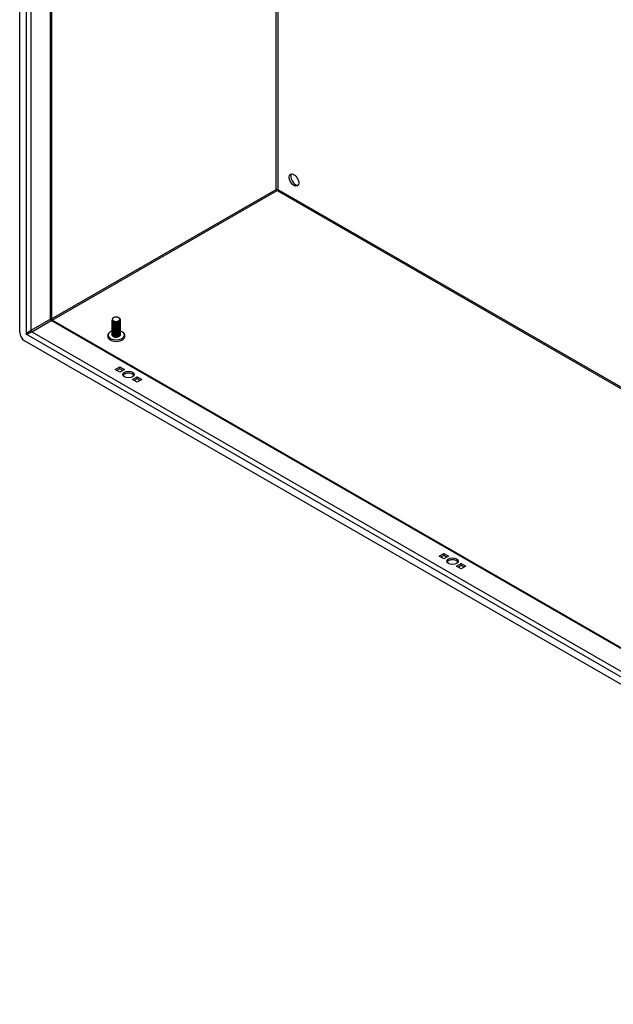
# Model space of a CAD drawing. Header units: inches. Extents: x 19 to 488, y 53 to 230.
# Tile 72 of 121: x 413 to 430, y 177 to 205. Entities that reach past the tile are written whole.
import ezdxf

# ---------------------------------------------------------------- set-up
doc = ezdxf.new("R2010")
doc.units = ezdxf.units.IN
doc.header["$MEASUREMENT"] = 0
doc.layers.add('Visible Edges(ANSI)', color=7, linetype='Continuous', lineweight=25)
doc.layers.add('Visible Tangent Edges(ANSI)', color=7, linetype='Continuous', lineweight=25)

msp = doc.modelspace()

# ---------------------------------------------------------------- linework, layer by layer
at = {"layer": 'Visible Edges(ANSI)'}
for p, q in [((412.614, 196.125), (412.614, 224.398)), ((413.52, 223.795), (413.52, 196.505)), ((419.971, 200.2), (419.971, 200.174)), ((413.535, 196.478), (445.622, 178)), ((415.259, 196.465), (415.259, 196.468)), ((415.448, 196.541), (415.453, 196.538)), ((415.491, 196.481), (415.491, 196.484)), ((415.259, 196.432), (415.259, 196.436)), ((415.259, 196.4), (415.259, 196.403)), ((415.259, 196.368), (415.259, 196.371)), ((415.259, 196.336), (415.259, 196.339)), ((415.259, 196.304), (415.259, 196.307)), ((415.259, 196.272), (415.259, 196.275)), ((415.259, 196.239), (415.259, 196.243)), ((415.259, 196.207), (415.259, 196.21)), ((415.259, 196.175), (415.259, 196.178)), ((415.301, 196.417), (415.288, 196.424)), ((415.301, 196.384), (415.288, 196.392)), ((415.301, 196.352), (415.288, 196.36)), ((415.301, 196.32), (415.288, 196.327)), ((415.301, 196.288), (415.288, 196.295)), ((415.301, 196.256), (415.288, 196.263)), ((415.301, 196.224), (415.288, 196.231)), ((415.301, 196.191), (415.288, 196.199)), ((415.301, 196.449), (415.293, 196.453)), ((415.441, 196.452), (415.44, 196.452)), ((415.453, 196.427), (415.44, 196.42)), ((415.453, 196.395), (415.44, 196.387)), ((415.453, 196.363), (415.44, 196.355)), ((415.453, 196.33), (415.44, 196.323)), ((415.453, 196.298), (415.44, 196.291)), ((415.453, 196.266), (415.44, 196.259)), ((415.453, 196.234), (415.44, 196.226)), ((415.453, 196.202), (415.44, 196.194)), ((415.491, 196.449), (415.491, 196.452)), ((415.491, 196.416), (415.491, 196.42)), ((415.491, 196.384), (415.491, 196.387)), ((415.491, 196.352), (415.491, 196.355)), ((415.491, 196.32), (415.491, 196.323)), ((415.491, 196.288), (415.491, 196.291)), ((415.491, 196.255), (415.491, 196.259)), ((415.491, 196.223), (415.491, 196.226)), ((415.491, 196.191), (415.491, 196.194)), ((415.259, 196.143), (415.259, 196.146)), ((415.259, 196.111), (415.259, 196.114)), ((415.259, 196.078), (415.259, 196.082)), ((415.259, 196.046), (415.259, 196.049)), ((415.301, 196.159), (415.288, 196.166)), ((415.301, 196.127), (415.288, 196.134)), ((415.301, 196.095), (415.288, 196.102)), ((415.301, 196.063), (415.288, 196.07)), ((415.301, 196.03), (415.288, 196.038)), ((415.293, 196.002), (415.288, 196.006)), ((415.453, 196.169), (415.44, 196.162)), ((415.453, 196.137), (415.44, 196.13)), ((415.453, 196.105), (415.44, 196.098)), ((415.453, 196.073), (415.44, 196.066)), ((415.453, 196.041), (415.44, 196.033)), ((415.453, 196.009), (415.441, 196.001)), ((415.491, 196.159), (415.491, 196.162)), ((415.491, 196.127), (415.491, 196.13)), ((415.491, 196.095), (415.491, 196.098)), ((415.491, 196.062), (415.491, 196.066)), ((445.692, 176.916), (412.753, 195.884)), ((415.343, 195.062), (415.476, 195.139)), ((415.476, 194.986), (415.343, 195.062)), ((415.476, 195.083), (415.392, 195.035)), ((415.476, 195.139), (415.608, 195.062)), ((415.476, 195.083), (415.476, 195.139)), ((415.56, 195.035), (415.476, 195.083)), ((415.608, 195.062), (415.476, 194.986)), ((415.838, 194.777), (415.971, 194.854)), ((415.971, 194.701), (415.838, 194.777)), ((415.971, 194.798), (415.887, 194.75)), ((415.971, 194.854), (416.103, 194.777)), ((415.971, 194.798), (415.971, 194.854)), ((416.055, 194.75), (415.971, 194.798)), ((416.103, 194.777), (415.971, 194.701)), ((424.607, 189.728), (424.74, 189.804)), ((424.74, 189.652), (424.607, 189.728)), ((424.74, 189.748), (424.656, 189.7)), ((424.74, 189.804), (424.872, 189.728)), ((424.74, 189.748), (424.74, 189.804)), ((424.823, 189.7), (424.74, 189.748)), ((424.872, 189.728), (424.74, 189.652)), ((425.102, 189.443), (425.234, 189.519)), ((425.234, 189.367), (425.102, 189.443)), ((425.234, 189.463), (425.151, 189.415)), ((425.234, 189.519), (425.367, 189.443)), ((425.234, 189.463), (425.234, 189.519)), ((425.318, 189.415), (425.234, 189.463)), ((425.367, 189.443), (425.234, 189.367))]:
    msp.add_line(p, q, dxfattribs=at)
at = {"layer": 'Visible Edges(ANSI)', "flags": 128}
for points in [[(413.535, 196.478), (413.529, 196.482), (413.524, 196.489), (413.521, 196.497), (413.52, 196.505)], [(415.453, 196.538), (415.467, 196.528), (415.478, 196.517), (415.486, 196.505), (415.49, 196.493), (415.491, 196.48), (415.488, 196.467), (415.481, 196.455), (415.472, 196.444), (415.459, 196.434), (415.443, 196.425), (415.425, 196.418), (415.406, 196.413), (415.386, 196.41), (415.365, 196.409), (415.345, 196.41), (415.326, 196.413), (415.308, 196.418), (415.292, 196.425), (415.279, 196.433), (415.269, 196.443), (415.262, 196.453), (415.259, 196.464), (415.26, 196.475), (415.264, 196.486)], [(415.259, 196.465), (415.26, 196.457), (415.263, 196.449), (415.268, 196.441), (415.274, 196.434), (415.283, 196.427), (415.293, 196.421), (415.304, 196.416), (415.317, 196.412), (415.331, 196.409), (415.345, 196.407), (415.36, 196.406), (415.375, 196.406), (415.39, 196.407), (415.405, 196.409), (415.419, 196.413), (415.433, 196.417), (415.446, 196.423), (415.457, 196.429), (415.467, 196.437), (415.476, 196.445), (415.482, 196.453), (415.487, 196.462), (415.49, 196.471), (415.491, 196.481)], [(415.489, 196.466), (415.491, 196.456), (415.491, 196.445), (415.488, 196.434), (415.482, 196.424), (415.474, 196.414), (415.464, 196.405), (415.452, 196.398), (415.439, 196.391), (415.423, 196.385), (415.407, 196.381), (415.39, 196.378), (415.373, 196.377), (415.356, 196.377), (415.339, 196.379), (415.323, 196.382), (415.308, 196.386), (415.295, 196.391), (415.283, 196.398), (415.274, 196.406), (415.266, 196.414), (415.261, 196.423), (415.259, 196.432), (415.259, 196.441), (415.262, 196.45)], [(415.271, 196.525), (415.267, 196.518), (415.264, 196.511), (415.262, 196.504), (415.262, 196.496), (415.263, 196.489), (415.265, 196.482), (415.269, 196.475), (415.274, 196.468), (415.281, 196.462), (415.288, 196.456), (415.297, 196.451), (415.307, 196.446), (415.318, 196.442), (415.329, 196.439), (415.341, 196.437), (415.353, 196.435), (415.366, 196.435), (415.378, 196.435), (415.391, 196.436), (415.403, 196.438), (415.415, 196.441), (415.426, 196.445), (415.436, 196.449), (415.445, 196.454)], [(415.445, 196.454), (415.453, 196.459), (415.461, 196.465), (415.468, 196.471), (415.473, 196.478), (415.476, 196.485), (415.478, 196.492), (415.478, 196.5), (415.477, 196.507), (415.475, 196.514), (415.471, 196.521), (415.465, 196.527), (415.458, 196.534), (415.45, 196.539), (415.441, 196.544), (415.431, 196.549), (415.42, 196.552), (415.409, 196.555), (415.397, 196.558), (415.384, 196.559), (415.372, 196.56), (415.359, 196.559), (415.347, 196.558), (415.334, 196.557), (415.323, 196.554)], [(415.259, 196.432), (415.26, 196.424), (415.263, 196.416), (415.268, 196.409), (415.274, 196.402), (415.283, 196.395), (415.293, 196.389), (415.304, 196.384), (415.317, 196.38), (415.331, 196.377), (415.345, 196.375), (415.36, 196.374), (415.375, 196.374), (415.39, 196.375), (415.405, 196.377), (415.419, 196.381), (415.433, 196.385), (415.446, 196.391), (415.457, 196.397), (415.467, 196.404), (415.476, 196.412), (415.482, 196.421), (415.487, 196.43), (415.49, 196.439), (415.491, 196.449)], [(415.489, 196.434), (415.491, 196.423), (415.491, 196.413), (415.488, 196.402), (415.482, 196.392), (415.474, 196.382), (415.464, 196.373), (415.452, 196.365), (415.439, 196.359), (415.423, 196.353), (415.407, 196.349), (415.39, 196.346), (415.373, 196.345), (415.356, 196.345), (415.339, 196.346), (415.323, 196.349), (415.308, 196.354), (415.295, 196.359), (415.283, 196.366), (415.274, 196.373), (415.266, 196.382), (415.261, 196.391), (415.259, 196.4), (415.259, 196.409), (415.262, 196.418)], [(415.259, 196.4), (415.26, 196.392), (415.263, 196.384), (415.268, 196.377), (415.274, 196.37), (415.283, 196.363), (415.293, 196.357), (415.304, 196.352), (415.317, 196.348), (415.331, 196.345), (415.345, 196.342), (415.36, 196.341), (415.375, 196.341), (415.39, 196.343), (415.405, 196.345), (415.419, 196.349), (415.433, 196.353), (415.446, 196.359), (415.457, 196.365), (415.467, 196.372), (415.476, 196.38), (415.482, 196.389), (415.487, 196.398), (415.49, 196.407), (415.491, 196.416)], [(415.489, 196.402), (415.491, 196.391), (415.491, 196.381), (415.488, 196.37), (415.482, 196.36), (415.474, 196.35), (415.464, 196.341), (415.452, 196.333), (415.439, 196.326), (415.423, 196.321), (415.407, 196.317), (415.39, 196.314), (415.373, 196.312), (415.356, 196.313), (415.339, 196.314), (415.323, 196.317), (415.308, 196.322), (415.295, 196.327), (415.283, 196.334), (415.274, 196.341), (415.266, 196.35), (415.261, 196.358), (415.259, 196.367), (415.259, 196.377), (415.262, 196.386)], [(415.259, 196.368), (415.26, 196.36), (415.263, 196.352), (415.268, 196.344), (415.274, 196.337), (415.283, 196.331), (415.293, 196.325), (415.304, 196.32), (415.317, 196.316), (415.331, 196.312), (415.345, 196.31), (415.36, 196.309), (415.375, 196.309), (415.39, 196.31), (415.405, 196.313), (415.419, 196.316), (415.433, 196.321), (415.446, 196.326), (415.457, 196.333), (415.467, 196.34), (415.476, 196.348), (415.482, 196.357), (415.487, 196.366), (415.49, 196.375), (415.491, 196.384)], [(415.489, 196.37), (415.491, 196.359), (415.491, 196.348), (415.488, 196.338), (415.482, 196.327), (415.474, 196.318), (415.464, 196.309), (415.452, 196.301), (415.439, 196.294), (415.423, 196.289), (415.407, 196.284), (415.39, 196.282), (415.373, 196.28), (415.356, 196.28), (415.339, 196.282), (415.323, 196.285), (415.308, 196.289), (415.295, 196.295), (415.283, 196.302), (415.274, 196.309), (415.266, 196.317), (415.261, 196.326), (415.259, 196.335), (415.259, 196.345), (415.262, 196.354)], [(415.259, 196.336), (415.26, 196.328), (415.263, 196.32), (415.268, 196.312), (415.274, 196.305), (415.283, 196.299), (415.293, 196.293), (415.304, 196.288), (415.317, 196.283), (415.331, 196.28), (415.345, 196.278), (415.36, 196.277), (415.375, 196.277), (415.39, 196.278), (415.405, 196.281), (415.419, 196.284), (415.433, 196.289), (415.446, 196.294), (415.457, 196.301), (415.467, 196.308), (415.476, 196.316), (415.482, 196.324), (415.487, 196.333), (415.49, 196.343), (415.491, 196.352)], [(415.489, 196.338), (415.491, 196.327), (415.491, 196.316), (415.488, 196.306), (415.482, 196.295), (415.474, 196.286), (415.464, 196.277), (415.452, 196.269), (415.439, 196.262), (415.423, 196.256), (415.407, 196.252), (415.39, 196.249), (415.373, 196.248), (415.356, 196.248), (415.339, 196.25), (415.323, 196.253), (415.308, 196.257), (415.295, 196.263), (415.283, 196.269), (415.274, 196.277), (415.266, 196.285), (415.261, 196.294), (415.259, 196.303), (415.259, 196.312), (415.262, 196.321)], [(415.259, 196.304), (415.26, 196.296), (415.263, 196.288), (415.268, 196.28), (415.274, 196.273), (415.283, 196.266), (415.293, 196.26), (415.304, 196.255), (415.317, 196.251), (415.331, 196.248), (415.345, 196.246), (415.36, 196.245), (415.375, 196.245), (415.39, 196.246), (415.405, 196.249), (415.419, 196.252), (415.433, 196.257), (415.446, 196.262), (415.457, 196.268), (415.467, 196.276), (415.476, 196.284), (415.482, 196.292), (415.487, 196.301), (415.49, 196.31), (415.491, 196.32)], [(415.489, 196.305), (415.491, 196.295), (415.491, 196.284), (415.488, 196.273), (415.482, 196.263), (415.474, 196.253), (415.464, 196.245), (415.452, 196.237), (415.439, 196.23), (415.423, 196.224), (415.407, 196.22), (415.39, 196.217), (415.373, 196.216), (415.356, 196.216), (415.339, 196.218), (415.323, 196.221), (415.308, 196.225), (415.295, 196.231), (415.283, 196.237), (415.274, 196.245), (415.266, 196.253), (415.261, 196.262), (415.259, 196.271), (415.259, 196.28), (415.262, 196.289)], [(415.259, 196.272), (415.26, 196.263), (415.263, 196.256), (415.268, 196.248), (415.274, 196.241), (415.283, 196.234), (415.293, 196.228), (415.304, 196.223), (415.317, 196.219), (415.331, 196.216), (415.345, 196.214), (415.36, 196.213), (415.375, 196.213), (415.39, 196.214), (415.405, 196.216), (415.419, 196.22), (415.433, 196.224), (415.446, 196.23), (415.457, 196.236), (415.467, 196.244), (415.476, 196.251), (415.482, 196.26), (415.487, 196.269), (415.49, 196.278), (415.491, 196.288)], [(415.489, 196.273), (415.491, 196.262), (415.491, 196.252), (415.488, 196.241), (415.482, 196.231), (415.474, 196.221), (415.464, 196.212), (415.452, 196.204), (415.439, 196.198), (415.423, 196.192), (415.407, 196.188), (415.39, 196.185), (415.373, 196.184), (415.356, 196.184), (415.339, 196.185), (415.323, 196.188), (415.308, 196.193), (415.295, 196.198), (415.283, 196.205), (415.274, 196.213), (415.266, 196.221), (415.261, 196.23), (415.259, 196.239), (415.259, 196.248), (415.262, 196.257)], [(415.259, 196.239), (415.26, 196.231), (415.263, 196.223), (415.268, 196.216), (415.274, 196.209), (415.283, 196.202), (415.293, 196.196), (415.304, 196.191), (415.317, 196.187), (415.331, 196.184), (415.345, 196.181), (415.36, 196.18), (415.375, 196.181), (415.39, 196.182), (415.405, 196.184), (415.419, 196.188), (415.433, 196.192), (415.446, 196.198), (415.457, 196.204), (415.467, 196.211), (415.476, 196.219), (415.482, 196.228), (415.487, 196.237), (415.49, 196.246), (415.491, 196.255)], [(415.489, 196.241), (415.491, 196.23), (415.491, 196.22), (415.488, 196.209), (415.482, 196.199), (415.474, 196.189), (415.464, 196.18), (415.452, 196.172), (415.439, 196.165), (415.423, 196.16), (415.407, 196.156), (415.39, 196.153), (415.373, 196.151), (415.356, 196.152), (415.339, 196.153), (415.323, 196.156), (415.308, 196.161), (415.295, 196.166), (415.283, 196.173), (415.274, 196.18), (415.266, 196.189), (415.261, 196.197), (415.259, 196.207), (415.259, 196.216), (415.262, 196.225)], [(415.259, 196.207), (415.26, 196.199), (415.263, 196.191), (415.268, 196.184), (415.274, 196.176), (415.283, 196.17), (415.293, 196.164), (415.304, 196.159), (415.317, 196.155), (415.331, 196.151), (415.345, 196.149), (415.36, 196.148), (415.375, 196.148), (415.39, 196.15), (415.405, 196.152), (415.419, 196.155), (415.433, 196.16), (415.446, 196.166), (415.457, 196.172), (415.467, 196.179), (415.476, 196.187), (415.482, 196.196), (415.487, 196.205), (415.49, 196.214), (415.491, 196.223)], [(415.489, 196.209), (415.491, 196.198), (415.491, 196.187), (415.488, 196.177), (415.482, 196.167), (415.474, 196.157), (415.464, 196.148), (415.452, 196.14), (415.439, 196.133), (415.423, 196.128), (415.407, 196.123), (415.39, 196.121), (415.373, 196.119), (415.356, 196.119), (415.339, 196.121), (415.323, 196.124), (415.308, 196.128), (415.295, 196.134), (415.283, 196.141), (415.274, 196.148), (415.266, 196.156), (415.261, 196.165), (415.259, 196.174), (415.259, 196.184), (415.262, 196.193)], [(415.259, 196.175), (415.26, 196.167), (415.263, 196.159), (415.268, 196.151), (415.274, 196.144), (415.283, 196.138), (415.293, 196.132), (415.304, 196.127), (415.317, 196.122), (415.331, 196.119), (415.345, 196.117), (415.36, 196.116), (415.375, 196.116), (415.39, 196.117), (415.405, 196.12), (415.419, 196.123), (415.433, 196.128), (415.446, 196.133), (415.457, 196.14), (415.467, 196.147), (415.476, 196.155), (415.482, 196.163), (415.487, 196.172), (415.49, 196.182), (415.491, 196.191)], [(415.489, 196.177), (415.491, 196.166), (415.491, 196.155), (415.488, 196.145), (415.482, 196.134), (415.474, 196.125), (415.464, 196.116), (415.452, 196.108), (415.439, 196.101), (415.423, 196.095), (415.407, 196.091), (415.39, 196.088), (415.373, 196.087), (415.356, 196.087), (415.339, 196.089), (415.323, 196.092), (415.308, 196.096), (415.295, 196.102), (415.283, 196.108), (415.274, 196.116), (415.266, 196.124), (415.261, 196.133), (415.259, 196.142), (415.259, 196.151), (415.262, 196.16)], [(415.301, 196.449), (415.305, 196.446), (415.31, 196.444), (415.315, 196.442), (415.32, 196.44), (415.326, 196.439), (415.331, 196.437), (415.337, 196.436), (415.343, 196.435), (415.349, 196.434), (415.356, 196.434), (415.362, 196.434), (415.369, 196.434), (415.375, 196.434), (415.382, 196.434), (415.388, 196.435), (415.395, 196.436), (415.401, 196.437), (415.407, 196.439), (415.413, 196.44), (415.419, 196.442), (415.425, 196.444), (415.43, 196.447), (415.435, 196.449), (415.44, 196.452)], [(415.301, 196.417), (415.305, 196.414), (415.31, 196.412), (415.315, 196.41), (415.32, 196.408), (415.326, 196.406), (415.331, 196.405), (415.337, 196.404), (415.343, 196.403), (415.349, 196.402), (415.356, 196.402), (415.362, 196.401), (415.369, 196.401), (415.375, 196.402), (415.382, 196.402), (415.388, 196.403), (415.395, 196.404), (415.401, 196.405), (415.407, 196.406), (415.413, 196.408), (415.419, 196.41), (415.425, 196.412), (415.43, 196.414), (415.435, 196.417), (415.44, 196.42)], [(415.301, 196.385), (415.305, 196.382), (415.31, 196.38), (415.315, 196.378), (415.32, 196.376), (415.326, 196.374), (415.331, 196.373), (415.337, 196.372), (415.343, 196.371), (415.349, 196.37), (415.356, 196.37), (415.362, 196.369), (415.369, 196.369), (415.375, 196.369), (415.382, 196.37), (415.388, 196.371), (415.395, 196.372), (415.401, 196.373), (415.407, 196.374), (415.413, 196.376), (415.419, 196.378), (415.425, 196.38), (415.43, 196.382), (415.435, 196.385), (415.44, 196.387)], [(415.301, 196.352), (415.305, 196.35), (415.31, 196.348), (415.315, 196.346), (415.32, 196.344), (415.326, 196.342), (415.331, 196.341), (415.337, 196.34), (415.343, 196.339), (415.349, 196.338), (415.356, 196.337), (415.362, 196.337), (415.369, 196.337), (415.375, 196.337), (415.382, 196.338), (415.388, 196.338), (415.394, 196.339), (415.401, 196.341), (415.407, 196.342), (415.413, 196.344), (415.419, 196.346), (415.425, 196.348), (415.43, 196.35), (415.435, 196.353), (415.44, 196.355)], [(415.301, 196.32), (415.305, 196.318), (415.31, 196.315), (415.315, 196.313), (415.32, 196.312), (415.326, 196.31), (415.331, 196.309), (415.337, 196.307), (415.343, 196.306), (415.349, 196.306), (415.356, 196.305), (415.362, 196.305), (415.369, 196.305), (415.375, 196.305), (415.382, 196.306), (415.388, 196.306), (415.394, 196.307), (415.401, 196.308), (415.407, 196.31), (415.413, 196.311), (415.419, 196.313), (415.425, 196.316), (415.43, 196.318), (415.435, 196.32), (415.44, 196.323)], [(415.301, 196.288), (415.305, 196.286), (415.31, 196.283), (415.315, 196.281), (415.32, 196.279), (415.326, 196.278), (415.331, 196.276), (415.337, 196.275), (415.343, 196.274), (415.349, 196.273), (415.356, 196.273), (415.362, 196.273), (415.369, 196.273), (415.375, 196.273), (415.382, 196.273), (415.388, 196.274), (415.394, 196.275), (415.401, 196.276), (415.407, 196.278), (415.413, 196.279), (415.419, 196.281), (415.425, 196.283), (415.43, 196.286), (415.435, 196.288), (415.44, 196.291)], [(415.301, 196.256), (415.305, 196.253), (415.31, 196.251), (415.315, 196.249), (415.32, 196.247), (415.326, 196.246), (415.331, 196.244), (415.337, 196.243), (415.343, 196.242), (415.349, 196.241), (415.356, 196.241), (415.362, 196.24), (415.369, 196.24), (415.375, 196.241), (415.382, 196.241), (415.388, 196.242), (415.394, 196.243), (415.401, 196.244), (415.407, 196.245), (415.413, 196.247), (415.419, 196.249), (415.425, 196.251), (415.43, 196.253), (415.435, 196.256), (415.44, 196.259)], [(415.301, 196.224), (415.305, 196.221), (415.31, 196.219), (415.315, 196.217), (415.32, 196.215), (415.326, 196.213), (415.331, 196.212), (415.337, 196.211), (415.343, 196.21), (415.349, 196.209), (415.356, 196.209), (415.362, 196.208), (415.369, 196.208), (415.375, 196.208), (415.382, 196.209), (415.388, 196.21), (415.394, 196.211), (415.401, 196.212), (415.407, 196.213), (415.413, 196.215), (415.419, 196.217), (415.425, 196.219), (415.43, 196.221), (415.435, 196.224), (415.44, 196.227)], [(415.301, 196.191), (415.305, 196.189), (415.31, 196.187), (415.315, 196.185), (415.32, 196.183), (415.326, 196.181), (415.331, 196.18), (415.337, 196.179), (415.343, 196.178), (415.349, 196.177), (415.356, 196.176), (415.362, 196.176), (415.369, 196.176), (415.375, 196.176), (415.382, 196.177), (415.388, 196.177), (415.394, 196.178), (415.401, 196.18), (415.407, 196.181), (415.413, 196.183), (415.419, 196.185), (415.425, 196.187), (415.43, 196.189), (415.435, 196.192), (415.44, 196.194)], [(415.197, 196.133), (415.184, 196.123), (415.172, 196.113), (415.161, 196.102), (415.152, 196.09), (415.144, 196.077), (415.137, 196.063), (415.132, 196.049), (415.13, 196.034), (415.129, 196.019), (415.13, 196.003), (415.134, 195.989), (415.14, 195.974), (415.147, 195.961), (415.156, 195.948), (415.166, 195.937), (415.177, 195.926)], [(415.259, 196.143), (415.26, 196.135), (415.263, 196.127), (415.268, 196.119), (415.274, 196.112), (415.283, 196.105), (415.293, 196.1), (415.304, 196.094), (415.317, 196.09), (415.331, 196.087), (415.345, 196.085), (415.36, 196.084), (415.375, 196.084), (415.39, 196.085), (415.405, 196.088), (415.419, 196.091), (415.433, 196.096), (415.446, 196.101), (415.457, 196.108), (415.467, 196.115), (415.476, 196.123), (415.482, 196.131), (415.487, 196.14), (415.49, 196.149), (415.491, 196.159)], [(415.489, 196.144), (415.491, 196.134), (415.491, 196.123), (415.488, 196.112), (415.482, 196.102), (415.474, 196.093), (415.464, 196.084), (415.452, 196.076), (415.439, 196.069), (415.423, 196.063), (415.407, 196.059), (415.39, 196.056), (415.373, 196.055), (415.356, 196.055), (415.339, 196.057), (415.323, 196.06), (415.308, 196.064), (415.295, 196.07), (415.283, 196.076), (415.274, 196.084), (415.266, 196.092), (415.261, 196.101), (415.259, 196.11), (415.259, 196.119), (415.262, 196.128)], [(415.259, 196.111), (415.26, 196.103), (415.263, 196.095), (415.268, 196.087), (415.274, 196.08), (415.283, 196.073), (415.293, 196.067), (415.304, 196.062), (415.317, 196.058), (415.331, 196.055), (415.345, 196.053), (415.36, 196.052), (415.375, 196.052), (415.39, 196.053), (415.405, 196.055), (415.419, 196.059), (415.433, 196.063), (415.446, 196.069), (415.457, 196.075), (415.467, 196.083), (415.476, 196.091), (415.482, 196.099), (415.487, 196.108), (415.49, 196.117), (415.491, 196.127)], [(415.489, 196.112), (415.491, 196.102), (415.491, 196.091), (415.488, 196.08), (415.482, 196.07), (415.474, 196.06), (415.464, 196.051), (415.452, 196.044), (415.439, 196.037), (415.423, 196.031), (415.407, 196.027), (415.39, 196.024), (415.373, 196.023), (415.356, 196.023), (415.339, 196.024), (415.323, 196.027), (415.308, 196.032), (415.295, 196.037), (415.283, 196.044), (415.274, 196.052), (415.266, 196.06), (415.261, 196.069), (415.259, 196.078), (415.259, 196.087), (415.262, 196.096)], [(415.259, 196.078), (415.26, 196.07), (415.263, 196.062), (415.268, 196.055), (415.274, 196.048), (415.283, 196.041), (415.293, 196.035), (415.304, 196.03), (415.317, 196.026), (415.331, 196.023), (415.345, 196.021), (415.36, 196.019), (415.375, 196.02), (415.39, 196.021), (415.405, 196.023), (415.419, 196.027), (415.433, 196.031), (415.446, 196.037), (415.457, 196.043), (415.467, 196.05), (415.476, 196.058), (415.482, 196.067), (415.487, 196.076), (415.49, 196.085), (415.491, 196.095)], [(415.489, 196.08), (415.491, 196.069), (415.491, 196.059), (415.488, 196.048), (415.482, 196.038), (415.474, 196.028), (415.464, 196.019), (415.452, 196.011), (415.439, 196.004), (415.423, 195.999), (415.407, 195.995), (415.39, 195.992), (415.373, 195.991), (415.356, 195.991), (415.339, 195.992), (415.323, 195.995), (415.308, 196), (415.295, 196.005), (415.283, 196.012), (415.274, 196.019), (415.266, 196.028), (415.261, 196.037), (415.259, 196.046), (415.259, 196.055), (415.262, 196.064)], [(415.259, 196.046), (415.26, 196.038), (415.263, 196.03), (415.268, 196.023), (415.274, 196.015), (415.283, 196.009), (415.293, 196.003), (415.304, 195.998), (415.317, 195.994), (415.331, 195.99), (415.345, 195.988), (415.36, 195.987), (415.375, 195.987), (415.39, 195.989), (415.405, 195.991), (415.419, 195.994), (415.433, 195.999), (415.446, 196.005), (415.457, 196.011), (415.467, 196.018), (415.476, 196.026), (415.482, 196.035), (415.487, 196.044), (415.49, 196.053), (415.491, 196.062)], [(415.441, 196.001), (415.436, 195.999), (415.43, 195.996), (415.425, 195.994), (415.419, 195.992), (415.413, 195.99), (415.407, 195.988), (415.4, 195.987), (415.394, 195.986), (415.387, 195.985), (415.38, 195.985), (415.374, 195.984), (415.367, 195.984), (415.36, 195.984), (415.353, 195.985), (415.347, 195.986), (415.34, 195.987), (415.333, 195.988), (415.327, 195.989), (415.321, 195.991), (415.315, 195.993), (415.309, 195.995), (415.304, 195.997), (415.298, 196), (415.293, 196.002)], [(415.301, 196.159), (415.305, 196.157), (415.31, 196.155), (415.315, 196.152), (415.32, 196.151), (415.326, 196.149), (415.331, 196.148), (415.337, 196.146), (415.343, 196.145), (415.349, 196.145), (415.356, 196.144), (415.362, 196.144), (415.369, 196.144), (415.375, 196.144), (415.382, 196.145), (415.388, 196.145), (415.394, 196.146), (415.401, 196.147), (415.407, 196.149), (415.413, 196.151), (415.419, 196.152), (415.425, 196.155), (415.43, 196.157), (415.435, 196.159), (415.44, 196.162)], [(415.301, 196.127), (415.305, 196.125), (415.31, 196.122), (415.315, 196.12), (415.32, 196.118), (415.326, 196.117), (415.331, 196.115), (415.337, 196.114), (415.343, 196.113), (415.349, 196.113), (415.356, 196.112), (415.362, 196.112), (415.369, 196.112), (415.375, 196.112), (415.382, 196.112), (415.388, 196.113), (415.394, 196.114), (415.401, 196.115), (415.407, 196.117), (415.413, 196.118), (415.419, 196.12), (415.425, 196.122), (415.43, 196.125), (415.435, 196.127), (415.44, 196.13)], [(415.301, 196.095), (415.305, 196.092), (415.31, 196.09), (415.315, 196.088), (415.32, 196.086), (415.326, 196.085), (415.331, 196.083), (415.337, 196.082), (415.343, 196.081), (415.349, 196.08), (415.356, 196.08), (415.362, 196.08), (415.369, 196.079), (415.375, 196.08), (415.382, 196.08), (415.388, 196.081), (415.394, 196.082), (415.401, 196.083), (415.407, 196.085), (415.413, 196.086), (415.419, 196.088), (415.425, 196.09), (415.43, 196.093), (415.435, 196.095), (415.44, 196.098)], [(415.301, 196.063), (415.305, 196.06), (415.31, 196.058), (415.315, 196.056), (415.32, 196.054), (415.326, 196.052), (415.331, 196.051), (415.337, 196.05), (415.343, 196.049), (415.35, 196.048), (415.356, 196.048), (415.362, 196.047), (415.369, 196.047), (415.375, 196.048), (415.382, 196.048), (415.388, 196.049), (415.394, 196.05), (415.401, 196.051), (415.407, 196.052), (415.413, 196.054), (415.419, 196.056), (415.425, 196.058), (415.43, 196.06), (415.435, 196.063), (415.44, 196.066)], [(415.301, 196.03), (415.305, 196.028), (415.31, 196.026), (415.315, 196.024), (415.32, 196.022), (415.326, 196.02), (415.331, 196.019), (415.337, 196.018), (415.343, 196.017), (415.35, 196.016), (415.356, 196.015), (415.362, 196.015), (415.369, 196.015), (415.375, 196.015), (415.382, 196.016), (415.388, 196.017), (415.394, 196.017), (415.401, 196.019), (415.407, 196.02), (415.413, 196.022), (415.419, 196.024), (415.425, 196.026), (415.43, 196.028), (415.435, 196.031), (415.44, 196.033)], [(415.452, 196.008), (415.452, 196.008), (415.452, 196.008), (415.451, 196.008), (415.451, 196.007), (415.451, 196.007), (415.451, 196.007), (415.451, 196.007), (415.45, 196.007), (415.45, 196.007), (415.45, 196.007), (415.45, 196.007), (415.449, 196.006), (415.449, 196.006), (415.449, 196.006), (415.449, 196.006), (415.449, 196.006), (415.448, 196.006), (415.448, 196.006), (415.448, 196.006), (415.448, 196.005), (415.447, 196.005), (415.447, 196.005), (415.447, 196.005), (415.447, 196.005)], [(415.573, 195.926), (415.584, 195.937), (415.594, 195.948), (415.603, 195.961), (415.61, 195.974), (415.616, 195.989), (415.619, 196.003), (415.621, 196.019), (415.62, 196.034), (415.618, 196.049), (415.613, 196.063), (415.606, 196.077), (415.598, 196.09), (415.589, 196.102), (415.578, 196.113), (415.566, 196.123), (415.553, 196.133)]]:
    msp.add_lwpolyline(points, dxfattribs=at)
at = {"layer": 'Visible Edges(ANSI)'}
for centre, major_axis, ratio in [((420.453, 200.479), (-0.097, 0.169), 0.578093), ((415.723, 194.92), (0.165, 0), 0.575862), ((424.987, 189.585), (0.165, 0), 0.575862)]:
    msp.add_ellipse(centre, major_axis=major_axis, ratio=ratio, dxfattribs=at)
for centre, major_axis, ratio, start_param, end_param in [((420.501, 200.507), (-0.097, 0.169), 0.578093, 0.24866, 2.892933), ((419.971, 200.2), (0.031, -0.0179), 0.001672, 3.927958, 4.713356), ((419.971, 200.2), (0.031, 0.0179), 0.001672, 4.711422, 5.49682), ((415.375, 196.494), (0.116, 0), 0.575862, 2.039103, 2.673286), ((412.753, 196.045), (-0.098, 0.171), 0.578093, 0.787332, 2.358128), ((415.375, 196.044), (-0.236, 0), 0.575862, 5.216584, 10.479872), ((415.375, 196.002), (0.238, 0), 0.575862, 3.729223, 5.695555), ((415.723, 194.864), (0.165, 0), 0.575862, 0.296885, 2.844708), ((424.987, 189.53), (0.165, 0), 0.575862, 0.296885, 2.844708)]:
    msp.add_ellipse(centre, major_axis=major_axis, ratio=ratio, start_param=start_param, end_param=end_param, dxfattribs=at)
at = {"layer": 'Visible Tangent Edges(ANSI)'}
for p, q in [((412.795, 224.246), (412.795, 196.069)), ((412.935, 224.132), (412.935, 196.175)), ((413.491, 196.496), (413.491, 223.812)), ((419.949, 200.212), (419.949, 220.093)), ((419.993, 220.068), (419.993, 200.212)), ((413.52, 196.51), (419.949, 200.212)), ((413.544, 196.473), (419.971, 200.174)), ((419.971, 200.174), (445.622, 185.403)), ((419.993, 200.212), (445.622, 185.454)), ((413.491, 196.496), (412.935, 196.175)), ((412.957, 196.137), (413.513, 196.458)), ((445.622, 177.967), (413.513, 196.458)), ((445.651, 177.148), (412.795, 196.069)), ((412.957, 196.137), (445.622, 177.327))]:
    msp.add_line(p, q, dxfattribs=at)
for centre, major_axis, ratio, start_param, end_param in [((413.421, 196.43), (-0.0986, -0.0765), 0.115347, 3.052378, 3.837777), ((413.513, 196.483), (-0.0155, 0.0269), 0.578093, 0.787332, 2.358128), ((413.421, 196.43), (0.115, 0.047), 0.112147, 5.58637, 6.369835), ((412.865, 196.109), (-0.0986, -0.0765), 0.115347, 3.837777, 5.408573), ((412.957, 196.163), (-0.0155, 0.0269), 0.578093, 0.787332, 2.358128), ((412.865, 196.109), (0.115, 0.047), 0.112147, 4.015574, 5.58637)]:
    msp.add_ellipse(centre, major_axis=major_axis, ratio=ratio, start_param=start_param, end_param=end_param, dxfattribs=at)

doc.saveas('drawing.dxf')
